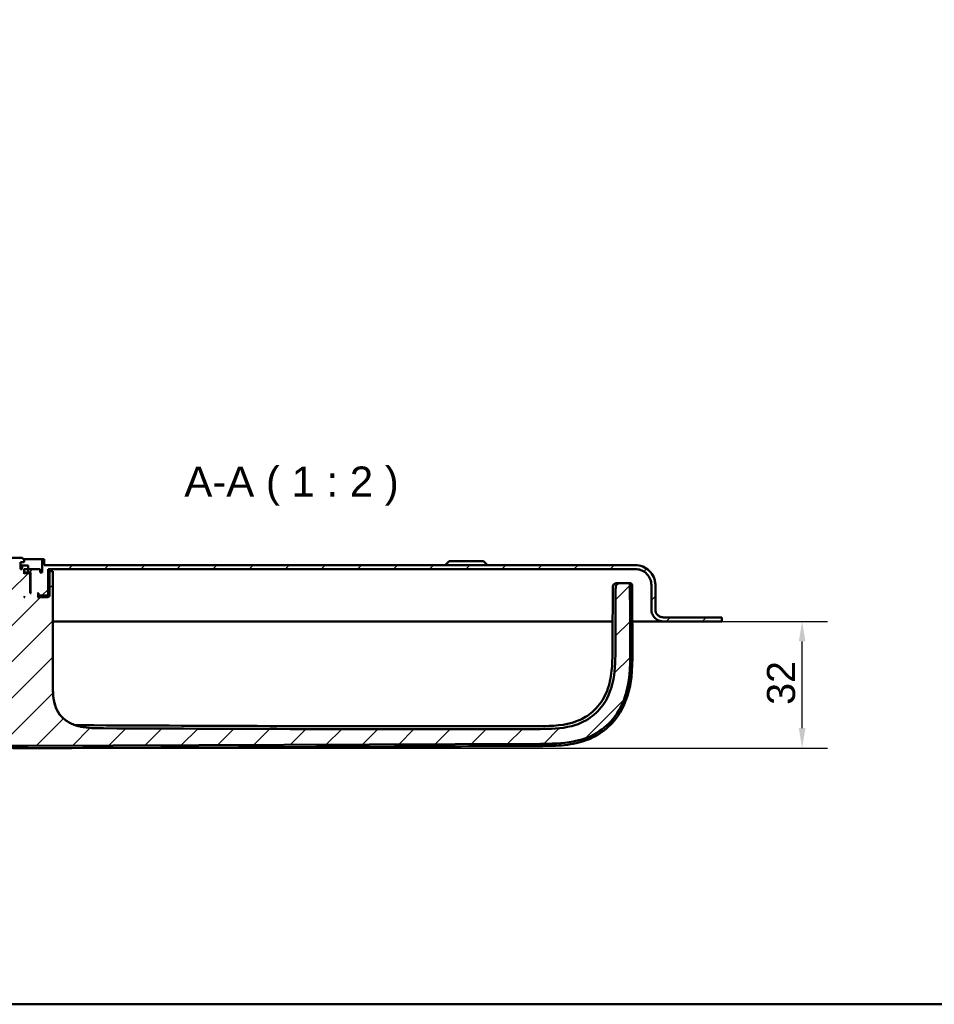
# Model space of a CAD drawing. Header units: millimetres. Extents: x 20 to 833, y 20 to 574.
# Tile 2 of 20: x 134 to 362, y 20 to 265. Entities that reach past the tile are written whole.
import ezdxf

# ---------------------------------------------------------------- set-up
doc = ezdxf.new("R2010")
doc.units = ezdxf.units.MM
doc.header["$LTSCALE"] = 2
for name, color, linetype, lineweight in [('Bemaßungen(DIN)', 7, 'Continuous', 25), ('Sichtbare Kanten(DIN)', 7, 'Continuous', 50), ('Skizziergeometrie(DIN)', 7, 'Continuous', 50), ('Symbole(DIN)', 7, 'Continuous', 25)]:
    doc.layers.add(name, color=color, linetype=linetype, lineweight=lineweight)
doc.layers.add('Schraffur', color=179, linetype='Continuous', lineweight=9, true_color=0x1e1e47)
doc.styles.add('Aktuell-DINGroßer Text', font='arial.ttf')
doc.styles.add('STANDARD-DIN~0', font='arial.ttf')
doc.dimstyles.new('CAD-LAN', dxfattribs={"dimscale": 2, "dimtxt": 3.5, "dimasz": 2.5, "dimexe": 3.175, "dimexo": 0, "dimgap": 0.8, "dimtad": 1, "dimrnd": 1e-08, "dimtxsty": 'STANDARD-DIN~0', "dimcen": 0.09, "dimdle": 10, "dimclrd": 250, "dimclre": 250, "dimclrt": 250, "dimadec": 0, "dimazin": 2, "dimtfac": 1, "dimtmove": 0, "dimatfit": 3, "dimfxl": 1, "dimtolj": 1, "dimtzin": 0, "dimlwd": 25, "dimlwe": 25, "dimarcsym": 0})

# ---------------------------------------------------------------- blocks, each defined once
blk = doc.blocks.new('Ränder Standardrahmen')
at = {"layer": 'Skizziergeometrie(DIN)', "flags": 128}
blk.add_lwpolyline([(10, 10), (10, 287), (410, 287), (410, 10), (10, 10)], dxfattribs=at)
blk = doc.blocks.new('*D24')
at = {"layer": 'Bemaßungen(DIN)', "color": 250, "linetype": 'Continuous', "lineweight": 25, "true_color": 0x3f3f3f, "transparency": 16777216}
for p, q in [((308.65, 115.23), (335, 115.23)), ((328.65, 88.69), (328.65, 110.23)), ((135.53, 83.69), (335, 83.69))]:
    blk.add_line(p, q, dxfattribs=at)
at = {"layer": 'Bemaßungen(DIN)', "color": 250, "linetype": 'Continuous', "true_color": 0x3f3f3f, "transparency": 16777216}
for points in [[(327.82, 110.23), (329.48, 110.23), (328.65, 115.23)], [(327.82, 88.69), (329.48, 88.69), (328.65, 83.69)]]:
    blk.add_solid(points, dxfattribs=at)
at = {"layer": 'Defpoints', "color": 0, "linetype": 'Continuous', "transparency": 16777216}
for p in [(308.65, 115.23), (328.65, 115.23), (135.53, 83.69)]:
    blk.add_point(p, dxfattribs=at)
at = {"layer": 'Bemaßungen(DIN)', "color": 250, "linetype": 'Continuous', "lineweight": 25, "true_color": 0x3f3f3f, "transparency": 16777216, "insert": (319.9, 94.48), "char_height": 7, "attachment_point": 1, "rotation": 90, "style": 'STANDARD-DIN~0'}
blk.add_mtext('\\A1;32', dxfattribs=at)

msp = doc.modelspace()

# ---------------------------------------------------------------- hatches: boundary and pattern name
at = {"layer": 'Schraffur'}
h = msp.add_hatch(dxfattribs=at)
h.set_pattern_fill('ANSI31', color=256, scale=50.8, style=0)
h.set_pattern_definition([(45, (0, 0), (-4.49013, 4.49013), [])])
edge = h.paths.add_edge_path()
edge.add_spline(control_points=[(282.268, 123.312), (282.267, 121.37), (282.261, 119.268), (282.247, 115.174), (282.235, 112.351), (282.22, 108.763)], knot_values=[-1.891864, -1.891864, -1.891864, -1.891864, -1.0763308, -1.0763308, 0, 0, 0, 0], degree=3, periodic=0)
edge.add_spline(control_points=[(282.22, 108.763), (282.209, 106.115), (282.197, 103.44), (281.39, 99.142), (280.834, 97.279), (278.92, 93.99), (277.785, 92.689), (275.19, 90.711), (273.578, 89.801), (268.646, 88.483), (265.96, 88.472), (263.47, 88.463)], knot_values=[-4.200688, -4.200688, -4.200688, -4.200688, -2.9112947, -2.9112947, -2.074408, -2.074408, -1.3660717, -1.3660717, -0.7469973, -0.7469973, 0, 0, 0, 0], degree=3, periodic=0)
edge.add_spline(control_points=[(263.47, 88.463), (244.973, 88.398), (226.476, 88.403), (190.28, 88.484), (172.579, 88.558), (154.88, 88.635)], knot_values=[-11.0978958, -11.0978958, -11.0978958, -11.0978958, -5.5489481, -5.5489481, -0.2389964, -0.2389964, -0.2389964, -0.2389964], degree=3, periodic=0)
edge.add_spline(control_points=[(154.88, 88.635), (152.974, 88.644), (151.048, 88.652), (148.125, 89.268), (147.067, 89.635), (145.305, 90.69), (144.606, 91.299), (143.347, 92.95), (142.958, 93.916), (142.292, 96.41), (142.292, 98.119), (142.292, 99.809)], knot_values=[-1.7163169, -1.7163169, -1.7163169, -1.7163169, -1.2712995, -1.2712995, -1.0043336, -1.0043336, -0.7798142, -0.7798142, -0.5072173, -0.5072173, 0, 0, 0, 0], degree=3, periodic=0)
edge.add_line((142.292, 99.809), (142.292, 125.226))
edge.add_line((142.292, 125.226), (142.292, 127.726))
edge.add_line((142.292, 127.726), (141.449, 127.726))
edge.add_line((141.449, 127.726), (141.449, 121.526))
edge.add_line((141.449, 121.526), (141.149, 121.226))
edge.add_line((141.149, 121.226), (138.449, 121.226))
edge.add_line((138.449, 121.226), (138.649, 121.426))
edge.add_line((138.649, 121.426), (138.649, 122.026))
edge.add_line((138.649, 122.026), (138.449, 122.226))
edge.add_line((138.449, 122.226), (138.749, 122.226))
edge.add_line((138.749, 122.226), (138.749, 121.726))
edge.add_line((138.749, 121.726), (138.849, 121.626))
edge.add_line((138.849, 121.626), (140.949, 121.626))
edge.add_line((140.949, 121.626), (141.149, 121.826))
edge.add_line((141.149, 121.826), (141.149, 128.226))
edge.add_line((141.149, 128.226), (287.149, 128.226))
edge.add_spline(control_points=[(287.149, 128.226), (287.427, 128.226), (287.704, 128.197), (288.24, 128.084), (288.497, 128.002), (289.227, 127.684), (289.664, 127.38), (290.384, 126.633), (290.666, 126.2), (291.051, 125.249), (291.149, 124.742), (291.149, 124.226)], knot_values=[-0.6314442, -0.6314442, -0.6314442, -0.6314442, -0.5478443, -0.5478443, -0.4667749, -0.4667749, -0.3085769, -0.3085769, -0.1547676, -0.1547676, 0, 0, 0, 0], degree=3, periodic=0)
edge.add_line((291.149, 124.226), (291.149, 118.226))
edge.add_spline(control_points=[(291.149, 118.226), (291.149, 118.017), (291.17, 117.809), (291.255, 117.407), (291.316, 117.214), (291.555, 116.667), (291.783, 116.339), (292.343, 115.799), (292.668, 115.588), (293.381, 115.299), (293.762, 115.226), (294.149, 115.226)], knot_values=[-0.4735831, -0.4735831, -0.4735831, -0.4735831, -0.4108832, -0.4108832, -0.3500812, -0.3500812, -0.2314327, -0.2314327, -0.1160757, -0.1160757, 0, 0, 0, 0], degree=3, periodic=0)
edge.add_line((294.149, 115.226), (308.649, 115.226))
edge.add_line((308.649, 115.226), (308.649, 116.226))
edge.add_line((308.649, 116.226), (294.149, 116.226))
edge.add_spline(control_points=[(294.149, 116.226), (294.009, 116.226), (293.871, 116.24), (293.603, 116.296), (293.474, 116.337), (293.109, 116.496), (292.891, 116.648), (292.531, 117.022), (292.39, 117.238), (292.197, 117.714), (292.149, 117.968), (292.149, 118.226)], knot_values=[-0.3157143, -0.3157143, -0.3157143, -0.3157143, -0.2739221, -0.2739221, -0.2333875, -0.2333875, -0.1542884, -0.1542884, -0.0773838, -0.0773838, 0, 0, 0, 0], degree=3, periodic=0)
edge.add_line((292.149, 118.226), (292.149, 124.226))
edge.add_spline(control_points=[(292.149, 124.226), (292.149, 124.574), (292.113, 124.92), (291.972, 125.59), (291.869, 125.912), (291.472, 126.824), (291.092, 127.369), (290.158, 128.269), (289.617, 128.622), (288.428, 129.104), (287.793, 129.226), (287.149, 129.226)], knot_values=[-0.7893052, -0.7893052, -0.7893052, -0.7893052, -0.6848053, -0.6848053, -0.5834686, -0.5834686, -0.3857211, -0.3857211, -0.1934595, -0.1934595, 0, 0, 0, 0], degree=3, periodic=0)
edge.add_line((287.149, 129.226), (140.149, 129.226))
edge.add_line((140.149, 129.226), (140.149, 130.726))
edge.add_line((140.149, 130.726), (139.649, 130.726))
edge.add_line((139.649, 130.726), (139.649, 127.426))
edge.add_line((139.649, 127.426), (139.149, 127.426))
edge.add_line((139.149, 127.426), (139.149, 128.226))
edge.add_line((139.149, 128.226), (136.165, 128.226))
edge.add_line((136.165, 128.226), (136.165, 129.126))
edge.add_line((136.165, 129.126), (134.665, 129.126))
edge.add_line((134.665, 129.126), (134.665, 128.226))
edge.add_line((134.665, 128.226), (134.249, 128.226))
edge.add_line((134.249, 128.226), (134.249, 129.926))
edge.add_line((134.249, 129.926), (135.149, 129.926))
edge.add_line((135.149, 129.926), (135.149, 130.526))
edge.add_line((135.149, 130.526), (134.649, 131.026))
edge.add_line((134.649, 131.026), (131.699, 131.026))
edge.add_line((131.699, 131.026), (131.699, 96.026))
edge.add_line((131.699, 96.026), (122.599, 96.026))
edge.add_line((122.599, 96.026), (122.599, 111.267))
edge.add_line((122.599, 111.267), (113.09, 111.267))
edge.add_line((113.09, 111.267), (112.106, 110.283))
edge.add_line((112.106, 110.283), (112.106, 90.313))
edge.add_spline(control_points=[(112.106, 90.313), (112.106, 90.221), (112.106, 90.128), (112.133, 89.996), (112.149, 89.95), (112.201, 89.863), (112.235, 89.827), (112.357, 89.737), (112.459, 89.699), (112.563, 89.657)], knot_values=[-0.0976377, -0.0976377, -0.0976377, -0.0976377, -0.06823, -0.06823, -0.0514817, -0.0514817, -0.0338045, -0.0338045, -0.0000168, -0.0000168, -0.0000168, -0.0000168], degree=3, periodic=0)
edge.add_spline(control_points=[(112.563, 89.657), (113.278, 89.374), (114.154, 88.915), (115.91, 88.009), (116.416, 87.757), (117.347, 87.347)], knot_values=[-0.563165, -0.563165, -0.563165, -0.563165, -0.3051837, -0.3051837, 0, 0, 0, 0], degree=3, periodic=0)
edge.add_spline(control_points=[(117.347, 87.347), (118.209, 86.967), (119.091, 86.606), (120.767, 85.993), (121.577, 85.726), (122.388, 85.501)], knot_values=[-0.5355122, -0.5355122, -0.5355122, -0.5355122, -0.2526531, -0.2526531, 0, 0, 0, 0], degree=3, periodic=0)
edge.add_spline(control_points=[(122.388, 85.501), (123.191, 85.278), (124.003, 85.093), (125.641, 84.787), (126.465, 84.667), (127.292, 84.572)], knot_values=[-0.4996876, -0.4996876, -0.4996876, -0.4996876, -0.2497852, -0.2497852, 0, 0, 0, 0], degree=3, periodic=0)
edge.add_spline(control_points=[(127.292, 84.572), (128.752, 84.405), (130.208, 84.321), (133.166, 84.24), (134.908, 84.248), (136.081, 84.253)], knot_values=[-0.7012156, -0.7012156, -0.7012156, -0.7012156, -0.3519476, -0.3519476, 0, 0, 0, 0], degree=3, periodic=0)
edge.add_line((136.081, 84.253), (263.554, 84.8))
edge.add_spline(control_points=[(263.554, 84.8), (266.225, 84.811), (268.975, 84.823), (273.527, 85.7), (275.571, 86.32), (279.32, 88.544), (280.826, 89.904), (283.688, 93.756), (284.518, 96.062), (285.915, 101.52), (285.898, 105.225), (285.882, 108.735)], knot_values=[-3.1131628, -3.1131628, -3.1131628, -3.1131628, -2.434694, -2.434694, -1.9860043, -1.9860043, -1.5881655, -1.5881655, -1.0529021, -1.0529021, -0.0000034, -0.0000034, -0.0000034, -0.0000034], degree=3, periodic=0)
edge.add_spline(control_points=[(285.882, 108.735), (285.873, 110.835), (285.855, 115.05), (285.839, 119.991), (285.835, 122.025), (285.834, 124.16)], knot_values=[-1.5544687, -1.5544687, -1.5544687, -1.5544687, -0.6404786, -0.6404786, 0, 0, 0, 0], degree=3, periodic=0)
edge.add_spline(control_points=[(285.834, 124.16), (285.834, 124.265), (285.834, 124.374), (285.797, 124.507), (285.781, 124.544), (285.735, 124.61), (285.707, 124.636), (285.632, 124.683), (285.585, 124.699), (285.453, 124.726), (285.36, 124.726), (285.269, 124.726)], knot_values=[-0.099681, -0.099681, -0.099681, -0.099681, -0.0686628, -0.0686628, -0.0555765, -0.0555765, -0.0431631, -0.0431631, -0.027324, -0.027324, -0.0000075, -0.0000075, -0.0000075, -0.0000075], degree=3, periodic=0)
edge.add_line((285.269, 124.726), (283.679, 124.726))
edge.add_spline(control_points=[(283.679, 124.726), (283.428, 124.726), (283.168, 124.726), (282.836, 124.636), (282.738, 124.595), (282.569, 124.479), (282.501, 124.409), (282.379, 124.22), (282.338, 124.101), (282.268, 123.769), (282.268, 123.538), (282.268, 123.312)], knot_values=[-0.2477944, -0.2477944, -0.2477944, -0.2477944, -0.172615, -0.172615, -0.1390678, -0.1390678, -0.1074884, -0.1074884, -0.0678472, -0.0678472, 0, 0, 0, 0], degree=3, periodic=0)
h.paths.add_polyline_path([(136.649, 127.026), (136.449, 127.226), (135.349, 127.226), (135.149, 127.026), (135.149, 128.226), (136.149, 128.226), (136.149, 127.426), (136.899, 127.426), (136.699, 127.226), (136.699, 122.426), (136.899, 122.226), (136.649, 122.226)], flags=0)
h.paths.add_polyline_path([(135.149, 121.226), (135.149, 121.426), (135.349, 121.226)], flags=0)
edge = h.paths.add_edge_path()
edge.add_line((113.149, 121.226), (112.849, 121.526))
edge.add_line((112.849, 121.526), (112.849, 127.726))
edge.add_line((112.849, 127.726), (112.106, 127.726))
edge.add_line((112.106, 127.726), (112.106, 125.226))
edge.add_line((112.106, 125.226), (112.106, 117.169))
edge.add_line((112.106, 117.169), (113.09, 116.184))
edge.add_line((113.09, 116.184), (122.599, 116.184))
edge.add_line((122.599, 116.184), (122.599, 131.026))
edge.add_line((122.599, 131.026), (119.649, 131.026))
edge.add_line((119.649, 131.026), (119.149, 130.526))
edge.add_line((119.149, 130.526), (119.149, 129.926))
edge.add_line((119.149, 129.926), (120.049, 129.926))
edge.add_line((120.049, 129.926), (120.049, 128.226))
edge.add_line((120.049, 128.226), (119.632, 128.226))
edge.add_line((119.632, 128.226), (119.632, 129.126))
edge.add_line((119.632, 129.126), (118.132, 129.126))
edge.add_line((118.132, 129.126), (118.132, 128.226))
edge.add_line((118.132, 128.226), (115.149, 128.226))
edge.add_line((115.149, 128.226), (115.149, 127.426))
edge.add_line((115.149, 127.426), (114.649, 127.426))
edge.add_line((114.649, 127.426), (114.649, 130.726))
edge.add_line((114.649, 130.726), (114.149, 130.726))
edge.add_line((114.149, 130.726), (114.149, 129.226))
edge.add_line((114.149, 129.226), (105.149, 129.226))
edge.add_spline(control_points=[(105.149, 129.226), (104.801, 129.226), (104.455, 129.19), (103.784, 129.049), (103.463, 128.946), (102.551, 128.549), (102.005, 128.169), (101.105, 127.235), (100.752, 126.694), (100.271, 125.505), (100.149, 124.871), (100.149, 124.226)], knot_values=[-0.7893052, -0.7893052, -0.7893052, -0.7893052, -0.6848053, -0.6848053, -0.5834686, -0.5834686, -0.3857211, -0.3857211, -0.1934595, -0.1934595, 0, 0, 0, 0], degree=3, periodic=0)
edge.add_line((100.149, 124.226), (100.149, 118.226))
edge.add_spline(control_points=[(100.149, 118.226), (100.149, 118.087), (100.134, 117.948), (100.078, 117.68), (100.037, 117.551), (99.878, 117.186), (99.726, 116.968), (99.352, 116.608), (99.136, 116.467), (98.66, 116.275), (98.407, 116.226), (98.149, 116.226)], knot_values=[-0.3157221, -0.3157221, -0.3157221, -0.3157221, -0.2739221, -0.2739221, -0.2333875, -0.2333875, -0.1542884, -0.1542884, -0.0773838, -0.0773838, -0.0000019, -0.0000019, -0.0000019, -0.0000019], degree=3, periodic=0)
edge.add_line((98.149, 116.226), (95.649, 116.226))
edge.add_line((95.649, 116.226), (95.649, 116.196))
edge.add_line((95.649, 116.196), (94.649, 116.196))
edge.add_line((94.649, 116.196), (94.649, 115.226))
edge.add_line((94.649, 115.226), (98.149, 115.226))
edge.add_spline(control_points=[(98.149, 115.226), (98.357, 115.226), (98.565, 115.247), (98.967, 115.332), (99.16, 115.393), (99.708, 115.632), (100.035, 115.86), (100.575, 116.42), (100.786, 116.745), (101.075, 117.458), (101.149, 117.839), (101.149, 118.226)], knot_values=[-0.4735831, -0.4735831, -0.4735831, -0.4735831, -0.4108832, -0.4108832, -0.3500812, -0.3500812, -0.2314327, -0.2314327, -0.1160757, -0.1160757, 0, 0, 0, 0], degree=3, periodic=0)
edge.add_line((101.149, 118.226), (101.149, 124.226))
edge.add_spline(control_points=[(101.149, 124.226), (101.149, 124.504), (101.177, 124.781), (101.29, 125.317), (101.372, 125.574), (101.69, 126.304), (101.994, 126.741), (102.741, 127.461), (103.174, 127.743), (104.126, 128.128), (104.633, 128.226), (105.149, 128.226)], knot_values=[-0.6314442, -0.6314442, -0.6314442, -0.6314442, -0.5478443, -0.5478443, -0.4667749, -0.4667749, -0.3085769, -0.3085769, -0.1547676, -0.1547676, 0, 0, 0, 0], degree=3, periodic=0)
edge.add_line((105.149, 128.226), (113.149, 128.226))
edge.add_line((113.149, 128.226), (113.149, 121.826))
edge.add_line((113.149, 121.826), (113.349, 121.626))
edge.add_line((113.349, 121.626), (115.449, 121.626))
edge.add_line((115.449, 121.626), (115.549, 121.726))
edge.add_line((115.549, 121.726), (115.549, 122.226))
edge.add_line((115.549, 122.226), (115.849, 122.226))
edge.add_line((115.849, 122.226), (115.649, 122.026))
edge.add_line((115.649, 122.026), (115.649, 121.426))
edge.add_line((115.649, 121.426), (115.849, 121.226))
edge.add_line((115.849, 121.226), (113.149, 121.226))
h.paths.add_polyline_path([(119.149, 121.426), (119.149, 121.226), (118.949, 121.226)], flags=0)
h.paths.add_polyline_path([(117.849, 127.226), (117.649, 127.026), (117.649, 122.226), (117.399, 122.226), (117.599, 122.426), (117.599, 127.226), (117.399, 127.426), (118.149, 127.426), (118.149, 128.226), (119.149, 128.226), (119.149, 127.026), (118.949, 127.226)], flags=0)

# ---------------------------------------------------------------- linework, layer by layer
at = {"layer": 'Sichtbare Kanten(DIN)'}
for p, q in [((134.649, 131.026), (131.699, 131.026)), ((134.249, 128.226), (134.249, 129.926)), ((134.249, 129.926), (135.149, 129.926)), ((134.249, 128.226), (134.249, 129.926)), ((135.149, 130.526), (134.649, 131.026)), ((134.649, 131.026), (134.649, 131.026)), ((134.649, 131.026), (135.149, 130.526)), ((134.949, 130.726), (139.649, 130.726)), ((135.149, 129.926), (135.149, 130.526)), ((135.149, 130.526), (135.149, 130.526)), ((135.149, 129.926), (135.149, 130.526)), ((135.149, 129.926), (135.149, 129.926)), ((140.149, 130.726), (139.649, 130.726)), ((139.649, 130.726), (139.649, 127.426)), ((140.149, 129.226), (140.149, 130.726)), ((140.149, 130.726), (140.149, 130.726)), ((140.149, 130.726), (140.149, 129.226)), ((240.899, 130.226), (239.899, 129.226)), ((240.899, 130.226), (249.399, 130.226)), ((249.399, 130.226), (250.399, 129.226)), ((134.665, 129.126), (134.249, 129.126)), ((134.665, 128.226), (134.249, 128.226)), ((136.165, 129.126), (134.665, 129.126)), ((134.665, 129.126), (134.665, 128.226)), ((135.149, 127.026), (135.149, 128.226)), ((135.149, 128.226), (136.149, 128.226)), ((135.149, 127.026), (135.149, 128.226)), ((136.149, 127.426), (135.149, 127.426)), ((136.149, 128.226), (136.149, 127.426)), ((136.149, 127.426), (136.899, 127.426)), ((136.165, 128.226), (136.165, 129.126)), ((136.165, 129.126), (136.165, 129.126)), ((136.165, 129.126), (136.165, 128.226)), ((139.149, 128.226), (136.165, 128.226)), ((136.899, 127.426), (136.699, 127.226)), ((139.149, 127.426), (139.149, 128.226)), ((139.149, 128.226), (139.149, 128.226)), ((139.149, 127.426), (139.149, 128.226)), ((139.649, 127.426), (139.149, 127.426)), ((287.149, 129.226), (140.149, 129.226)), ((141.149, 121.826), (141.149, 128.226)), ((141.149, 128.226), (287.149, 128.226)), ((141.149, 128.226), (141.149, 121.826)), ((141.449, 127.726), (141.149, 127.726)), ((142.292, 127.726), (141.449, 127.726)), ((141.449, 127.726), (141.449, 121.526)), ((142.292, 125.226), (142.292, 127.726)), ((142.292, 125.226), (142.292, 127.726)), ((135.349, 127.226), (135.149, 127.026)), ((135.349, 127.226), (135.149, 127.226)), ((136.449, 127.226), (135.349, 127.226)), ((136.649, 127.026), (136.449, 127.226)), ((136.449, 127.226), (136.699, 127.226)), ((136.449, 127.226), (136.449, 127.226)), ((136.449, 127.226), (136.649, 127.026)), ((136.649, 122.226), (136.649, 127.026)), ((136.649, 127.026), (136.649, 127.026)), ((136.649, 127.026), (136.649, 122.226)), ((136.699, 127.226), (136.699, 122.426)), ((142.292, 99.809), (142.292, 125.226)), ((142.292, 125.226), (142.292, 99.809)), ((283.679, 124.726), (282.976, 124.726)), ((285.269, 124.726), (283.679, 124.726)), ((291.149, 124.226), (291.149, 118.226)), ((292.149, 118.226), (292.149, 124.226)), ((292.149, 124.226), (292.149, 124.226)), ((292.149, 118.226), (292.149, 124.226)), ((135.149, 121.226), (135.149, 121.426)), ((135.149, 121.426), (135.349, 121.226)), ((135.149, 121.226), (135.149, 121.426)), ((135.349, 121.226), (135.149, 121.226)), ((136.699, 122.426), (136.649, 122.426)), ((136.899, 122.226), (136.649, 122.226)), ((136.699, 122.426), (136.899, 122.226)), ((138.649, 122.026), (138.449, 122.226)), ((138.449, 122.226), (138.749, 122.226)), ((138.449, 122.226), (138.649, 122.026)), ((138.449, 121.226), (138.649, 121.426)), ((138.449, 121.226), (138.649, 121.426)), ((141.149, 121.226), (138.449, 121.226)), ((138.649, 121.426), (138.649, 122.026)), ((138.649, 122.026), (138.649, 122.026)), ((138.649, 122.026), (138.649, 121.426)), ((138.749, 121.726), (138.649, 121.726)), ((138.649, 121.626), (138.849, 121.626)), ((141.449, 121.526), (138.649, 121.526)), ((138.649, 121.426), (138.649, 121.426)), ((138.749, 122.226), (138.749, 121.726)), ((138.749, 121.726), (138.849, 121.626)), ((138.849, 121.626), (140.949, 121.626)), ((140.949, 121.626), (141.149, 121.826)), ((140.949, 121.626), (141.149, 121.826)), ((140.949, 121.626), (140.949, 121.626)), ((141.149, 121.826), (141.149, 121.826)), ((141.449, 121.526), (141.149, 121.226)), ((268.61, 115.226), (142.292, 115.226)), ((281.519, 115.226), (268.61, 115.226)), ((281.552, 115.226), (281.552, 115.226)), ((288.837, 115.226), (286.417, 115.226)), ((294.149, 115.226), (288.837, 115.226)), ((308.649, 116.226), (294.149, 116.226)), ((294.149, 115.226), (308.649, 115.226)), ((308.649, 115.226), (308.649, 116.226)), ((308.649, 115.226), (308.649, 116.196)), ((308.649, 115.226), (308.649, 115.226)), ((136.081, 84.253), (263.554, 84.8))]:
    msp.add_line(p, q, dxfattribs=at)
for points, degree, knots in [([(292.149, 124.226), (292.149, 124.574), (292.113, 124.92), (291.972, 125.59), (291.869, 125.912), (291.472, 126.824), (291.092, 127.369), (290.158, 128.269), (289.617, 128.622), (288.428, 129.104), (287.793, 129.226), (287.149, 129.226)], 3, [-0.78930523, -0.78930523, -0.78930523, -0.78930523, -0.68480532, -0.68480532, -0.58346864, -0.58346864, -0.38572109, -0.38572109, -0.19345948, -0.19345948, 0, 0, 0, 0]), ([(287.149, 128.226), (287.427, 128.226), (287.704, 128.197), (288.24, 128.084), (288.497, 128.002), (289.227, 127.684), (289.664, 127.38), (290.384, 126.633), (290.666, 126.2), (291.051, 125.249), (291.149, 124.742), (291.149, 124.226)], 3, [-0.63144419, -0.63144419, -0.63144419, -0.63144419, -0.54784426, -0.54784426, -0.46677491, -0.46677491, -0.30857687, -0.30857687, -0.15476759, -0.15476759, 0, 0, 0, 0]), ([(281.539, 123.307), (281.54, 123.471), (281.539, 123.636), (281.567, 123.93), (281.591, 124.063), (281.663, 124.248), (281.693, 124.307), (281.769, 124.415), (281.815, 124.465), (281.919, 124.548), (281.976, 124.582), (282.158, 124.663), (282.292, 124.691), (282.555, 124.721), (282.687, 124.724), (282.834, 124.725), (282.851, 124.726), (282.883, 124.726), (282.9, 124.726), (282.919, 124.726), (282.922, 124.726), (282.932, 124.726), (282.937, 124.726), (282.943, 124.726), (282.944, 124.726), (282.947, 124.726), (282.947, 124.726), (282.948, 124.726), (282.948, 124.726), (282.949, 124.726), (282.949, 124.726), (282.949, 124.726), (282.949, 124.726), (282.95, 124.726), (282.95, 124.726), (282.951, 124.726), (282.951, 124.726), (282.951, 124.726), (282.951, 124.726), (282.952, 124.726), (282.952, 124.726), (282.952, 124.726), (282.952, 124.726), (282.952, 124.726), (282.952, 124.726), (282.957, 124.726), (282.97, 124.726), (282.946, 124.726)], 3, [0, 0, 0, 0, 0.04919519, 0.04919519, 0.08880794, 0.08880794, 0.10860502, 0.10860502, 0.12847003, 0.12847003, 0.14831228, 0.14831228, 0.18826396, 0.18826396, 0.2276899, 0.2276899, 0.23260935, 0.23260935, 0.23756888, 0.23756888, 0.23880471, 0.23880471, 0.24132123, 0.24132123, 0.24255099, 0.24255099, 0.2428589, 0.2428589, 0.24293606, 0.24293606, 0.24297482, 0.24297482, 0.24299419, 0.24299419, 0.24314959, 0.24314959, 0.24363332, 0.24363332, 0.24464439, 0.24464439, 0.24563165, 0.24563165, 0.24569145, 0.24569145, 0.24570637, 0.24570637, 0.27123589, 0.27123589, 0.27123589, 0.27123589]), ([(282.268, 123.312), (282.267, 121.37), (282.261, 119.268), (282.247, 115.174), (282.235, 112.351), (282.22, 108.763)], 3, [-1.891864, -1.891864, -1.891864, -1.891864, -1.0763308, -1.0763308, 0, 0, 0, 0]), ([(283.679, 124.726), (283.428, 124.726), (283.168, 124.726), (282.836, 124.636), (282.738, 124.595), (282.569, 124.479), (282.501, 124.409), (282.379, 124.22), (282.338, 124.101), (282.268, 123.769), (282.268, 123.538), (282.268, 123.312)], 3, [-0.24779439, -0.24779439, -0.24779439, -0.24779439, -0.17261504, -0.17261504, -0.13906776, -0.13906776, -0.10748844, -0.10748844, -0.06784722, -0.06784722, 0, 0, 0, 0]), ([(285.834, 124.16), (285.834, 124.265), (285.834, 124.374), (285.797, 124.507), (285.781, 124.544), (285.735, 124.61), (285.707, 124.636), (285.632, 124.683), (285.585, 124.699), (285.453, 124.726), (285.36, 124.726), (285.269, 124.726)], 3, [-0.099680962, -0.099680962, -0.099680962, -0.099680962, -0.068662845, -0.068662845, -0.055576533, -0.055576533, -0.043163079, -0.043163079, -0.027323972, -0.027323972, -0.000007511, -0.000007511, -0.000007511, -0.000007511]), ([(285.272, 124.726), (285.272, 124.726), (285.272, 124.726), (285.27, 124.726), (285.269, 124.726), (285.269, 124.726), (285.269, 124.726), (285.269, 124.726)], 5, [1.21227564, 1.21227564, 1.21227564, 1.21227564, 1.21227564, 1.21227564, 1.22185908, 1.30884423, 1.39586256, 1.39586256, 1.39586256, 1.39586256, 1.39586256, 1.39586256]), ([(285.276, 124.726), (285.277, 124.726), (285.278, 124.726), (285.281, 124.726), (285.283, 124.726), (285.286, 124.726), (285.287, 124.726), (285.291, 124.726), (285.293, 124.726), (285.297, 124.726), (285.3, 124.726), (285.307, 124.726), (285.311, 124.726), (285.321, 124.726), (285.327, 124.726), (285.344, 124.725), (285.351, 124.725), (285.36, 124.725), (285.361, 124.725), (285.361, 124.725)], 3, [0, 0, 0, 0, 0.000403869, 0.000403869, 0.000877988, 0.000877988, 0.001462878, 0.001462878, 0.002335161, 0.002335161, 0.003830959, 0.003830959, 0.006782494, 0.006782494, 0.013501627, 0.013501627, 0.030702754, 0.030702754, 0.044986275, 0.044986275, 0.044986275, 0.044986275]), ([(285.29, 124.726), (285.29, 124.726), (285.29, 124.726), (285.29, 124.726), (285.29, 124.726), (285.29, 124.726), (285.29, 124.726), (285.291, 124.726), (285.292, 124.726), (285.295, 124.726), (285.297, 124.726), (285.301, 124.726), (285.304, 124.726), (285.309, 124.726), (285.312, 124.726), (285.318, 124.726), (285.322, 124.726), (285.33, 124.726), (285.334, 124.726), (285.351, 124.726), (285.36, 124.725), (285.382, 124.725), (285.388, 124.725), (285.388, 124.725)], 3, [0, 0, 0, 0, 0.000010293, 0.000010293, 0.000026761, 0.000026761, 0.000059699, 0.000059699, 0.000324, 0.000324, 0.000855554, 0.000855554, 0.001921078, 0.001921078, 0.003044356, 0.003044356, 0.005529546, 0.005529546, 0.00883727, 0.00883727, 0.021769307, 0.021769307, 0.048439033, 0.048439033, 0.048439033, 0.048439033]), ([(285.314, 124.726), (285.311, 124.726), (285.309, 124.726), (285.306, 124.726), (285.303, 124.726), (285.301, 124.726), (285.301, 124.726)], 5, [0.804633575, 0.804633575, 0.804633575, 0.804633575, 0.804633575, 0.804633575, 0.873918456, 0.891515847, 0.891515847, 0.891515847, 0.891515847, 0.891515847, 0.891515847]), ([(285.314, 124.726), (285.317, 124.726), (285.319, 124.726), (285.325, 124.726), (285.327, 124.726), (285.332, 124.726), (285.335, 124.726), (285.342, 124.726), (285.345, 124.726), (285.354, 124.726), (285.358, 124.726), (285.371, 124.726), (285.378, 124.726), (285.398, 124.725), (285.407, 124.725), (285.428, 124.725), (285.435, 124.724), (285.435, 124.724)], 3, [0, 0, 0, 0, 0.000852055, 0.000852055, 0.001661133, 0.001661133, 0.002718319, 0.002718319, 0.004337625, 0.004337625, 0.007196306, 0.007196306, 0.01298065, 0.01298065, 0.026138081, 0.026138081, 0.049714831, 0.049714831, 0.049714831, 0.049714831]), ([(285.349, 124.726), (285.349, 124.726), (285.349, 124.726), (285.349, 124.726), (285.349, 124.726), (285.349, 124.726), (285.349, 124.726), (285.351, 124.726), (285.352, 124.726), (285.356, 124.726), (285.358, 124.726), (285.365, 124.726), (285.37, 124.726), (285.378, 124.726), (285.382, 124.726), (285.396, 124.726), (285.404, 124.726), (285.442, 124.725), (285.459, 124.725), (285.492, 124.724), (285.501, 124.723), (285.501, 124.723)], 3, [0, 0, 0, 0, 0.000011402, 0.000011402, 0.000034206, 0.000034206, 0.000079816, 0.000079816, 0.000445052, 0.000445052, 0.001177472, 0.001177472, 0.002650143, 0.002650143, 0.004115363, 0.004115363, 0.008291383, 0.008291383, 0.025136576, 0.025136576, 0.05018575, 0.05018575, 0.05018575, 0.05018575]), ([(285.411, 124.726), (285.41, 124.726), (285.405, 124.726), (285.4, 124.727), (285.395, 124.727), (285.39, 124.726), (285.387, 124.726)], 5, [0.419921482, 0.419921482, 0.419921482, 0.419921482, 0.419921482, 0.419921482, 0.438992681, 0.492309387, 0.492309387, 0.492309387, 0.492309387, 0.492309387, 0.492309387]), ([(285.398, 124.726), (285.399, 124.726), (285.399, 124.726), (285.399, 124.726), (285.399, 124.726), (285.4, 124.726), (285.4, 124.726), (285.401, 124.726), (285.402, 124.726), (285.404, 124.726), (285.406, 124.726), (285.412, 124.726), (285.417, 124.726), (285.429, 124.726), (285.437, 124.726), (285.458, 124.726), (285.47, 124.726), (285.489, 124.726), (285.498, 124.726), (285.528, 124.725), (285.544, 124.724), (285.569, 124.723), (285.577, 124.722), (285.583, 124.722), (285.584, 124.721), (285.585, 124.721), (285.585, 124.721), (285.586, 124.721), (285.586, 124.721), (285.586, 124.721)], 3, [0, 0, 0, 0, 0.000024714, 0.000024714, 0.000074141, 0.000074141, 0.000172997, 0.000172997, 0.000377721, 0.000377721, 0.00092406, 0.00092406, 0.002319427, 0.002319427, 0.004896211, 0.004896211, 0.009940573, 0.009940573, 0.014630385, 0.014630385, 0.028960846, 0.028960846, 0.043238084, 0.043238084, 0.047984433, 0.047984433, 0.049566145, 0.049566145, 0.052942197, 0.052942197, 0.052942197, 0.052942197]), ([(285.473, 124.727), (285.483, 124.727), (285.492, 124.727), (285.51, 124.727), (285.519, 124.727), (285.537, 124.727), (285.546, 124.727), (285.566, 124.727), (285.576, 124.726), (285.6, 124.726), (285.612, 124.725), (285.641, 124.724), (285.654, 124.723), (285.677, 124.721), (285.684, 124.72), (285.684, 124.72)], 3, [0, 0, 0, 0, 0.002845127, 0.002845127, 0.005649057, 0.005649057, 0.009033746, 0.009033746, 0.013894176, 0.013894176, 0.021670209, 0.021670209, 0.034751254, 0.034751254, 0.05437287, 0.05437287, 0.05437287, 0.05437287]), ([(285.58, 124.728), (285.58, 124.728), (285.58, 124.728), (285.58, 124.728), (285.58, 124.728), (285.58, 124.728), (285.581, 124.728), (285.581, 124.728), (285.581, 124.728), (285.583, 124.728), (285.585, 124.728), (285.589, 124.728), (285.592, 124.728), (285.606, 124.728), (285.617, 124.728), (285.638, 124.728), (285.648, 124.728), (285.676, 124.728), (285.692, 124.727), (285.735, 124.725), (285.757, 124.724), (285.81, 124.719), (285.827, 124.717), (285.828, 124.717), (285.828, 124.717), (285.828, 124.717)], 3, [0, 0, 0, 0, 0.000013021, 0.000013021, 0.000039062, 0.000039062, 0.000091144, 0.000091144, 0.000195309, 0.000195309, 0.000612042, 0.000612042, 0.001445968, 0.001445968, 0.0048141, 0.0048141, 0.008167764, 0.008167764, 0.014892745, 0.014892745, 0.028343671, 0.028343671, 0.055500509, 0.055500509, 0.056080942, 0.056080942, 0.056080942, 0.056080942]), ([(285.691, 124.726), (285.69, 124.725), (285.681, 124.724), (285.673, 124.723), (285.665, 124.722), (285.657, 124.721), (285.65, 124.721)], 5, [0, 0, 0, 0, 0, 0, 0.004066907, 0.037269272, 0.037269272, 0.037269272, 0.037269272, 0.037269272, 0.037269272]), ([(285.709, 124.727), (285.74, 124.727), (285.772, 124.727), (285.831, 124.725), (285.859, 124.724), (285.919, 124.72), (285.95, 124.716), (286.02, 124.703), (286.057, 124.692), (286.134, 124.659), (286.171, 124.635), (286.245, 124.568), (286.278, 124.521), (286.319, 124.431), (286.332, 124.395), (286.359, 124.291), (286.371, 124.215), (286.384, 124.06), (286.388, 123.978), (286.393, 123.774), (286.395, 123.649), (286.397, 123.252), (286.397, 122.978), (286.396, 121.886), (286.398, 121.066), (286.408, 117.6), (286.417, 114.954), (286.428, 112.307)], 3, [0, 0, 0, 0, 0.0093321, 0.0093321, 0.0181418, 0.0181418, 0.0291121, 0.0291121, 0.0448027, 0.0448027, 0.0658709, 0.0658709, 0.0937952, 0.0937952, 0.1091284, 0.1091284, 0.1346363, 0.1346363, 0.1595588, 0.1595588, 0.1968642, 0.1968642, 0.2788303, 0.2788303, 0.5246343, 0.5246343, 1.3186354, 1.3186354, 1.3186354, 1.3186354]), ([(285.882, 108.735), (285.873, 110.835), (285.855, 115.05), (285.839, 119.991), (285.835, 122.025), (285.834, 124.16)], 3, [-1.5544687, -1.5544687, -1.5544687, -1.5544687, -0.6404786, -0.6404786, 0, 0, 0, 0]), ([(291.149, 118.226), (291.149, 118.017), (291.17, 117.809), (291.255, 117.407), (291.316, 117.214), (291.555, 116.667), (291.783, 116.339), (292.343, 115.799), (292.668, 115.588), (293.381, 115.299), (293.762, 115.226), (294.149, 115.226)], 3, [-0.47358314, -0.47358314, -0.47358314, -0.47358314, -0.41088319, -0.41088319, -0.35008119, -0.35008119, -0.23143265, -0.23143265, -0.11607569, -0.11607569, 0, 0, 0, 0]), ([(294.149, 116.226), (294.009, 116.226), (293.871, 116.24), (293.603, 116.296), (293.474, 116.337), (293.109, 116.496), (292.891, 116.648), (292.531, 117.022), (292.39, 117.238), (292.197, 117.714), (292.149, 117.968), (292.149, 118.226)], 3, [-0.31571434, -0.31571434, -0.31571434, -0.31571434, -0.27392213, -0.27392213, -0.23338746, -0.23338746, -0.15428844, -0.15428844, -0.07738379, -0.07738379, 0, 0, 0, 0]), ([(286.428, 112.307), (286.446, 108.137), (286.658, 103.916), (285.524, 97.295), (284.702, 94.789), (282.828, 91.682), (282.179, 90.805), (280.25, 88.686), (278.805, 87.558), (275.744, 85.895), (274.112, 85.315), (270.539, 84.509), (268.564, 84.341), (263.322, 84.175), (260.04, 84.223), (246.919, 84.168), (237.079, 84.125), (197.721, 83.956), (168.202, 83.833), (133.129, 83.678), (127.422, 83.529), (120.771, 85.369), (119.482, 85.821), (117.426, 86.703), (116.61, 87.1), (115.213, 87.848), (114.605, 88.206), (113.615, 88.828), (113.223, 89.097), (112.414, 89.674), (112.359, 89.732), (112.297, 89.78), (112.29, 89.786), (112.275, 89.797), (112.274, 89.798), (112.269, 89.802), (112.268, 89.803), (112.268, 89.803)], 3, [0, 0, 0, 0, 1.2511093, 1.2511093, 2.0152234, 2.0152234, 2.3395269, 2.3395269, 2.8747172, 2.8747172, 3.3845818, 3.3845818, 3.9735927, 3.9735927, 4.957864, 4.957864, 7.9097962, 7.9097962, 16.765593, 16.765593, 18.4318013, 18.4318013, 18.8369565, 18.8369565, 19.1172092, 19.1172092, 19.370649, 19.370649, 19.6250062, 19.6250062, 20.1400804, 20.1400804, 20.3672135, 20.3672135, 20.4804726, 20.4804726, 20.5325273, 20.5325273, 20.5325273, 20.5325273]), ([(282.22, 108.763), (282.209, 106.115), (282.197, 103.44), (281.39, 99.142), (280.834, 97.279), (278.92, 93.99), (277.785, 92.689), (275.19, 90.711), (273.578, 89.801), (268.646, 88.483), (265.96, 88.472), (263.47, 88.463)], 3, [-4.200688, -4.200688, -4.200688, -4.200688, -2.9112947, -2.9112947, -2.074408, -2.074408, -1.3660717, -1.3660717, -0.7469973, -0.7469973, 0, 0, 0, 0]), ([(263.47, 89.195), (266.509, 89.205), (269.668, 89.302), (273.782, 90.856), (275.001, 91.528), (276.724, 92.89), (277.331, 93.479), (278.965, 95.419), (279.796, 96.967), (280.886, 100.166), (281.176, 101.848), (281.477, 105.264), (281.484, 107.016), (281.491, 108.763)], 3, [0, 0, 0, 0, 0.9118531, 0.9118531, 1.3195542, 1.3195542, 1.5708318, 1.5708318, 2.0803301, 2.0803301, 2.5847827, 2.5847827, 3.1091113, 3.1091113, 3.1091113, 3.1091113]), ([(263.554, 84.8), (266.225, 84.811), (268.975, 84.823), (273.527, 85.7), (275.571, 86.32), (279.32, 88.544), (280.826, 89.904), (283.688, 93.756), (284.518, 96.062), (285.915, 101.52), (285.898, 105.225), (285.882, 108.735)], 3, [-3.1131628, -3.1131628, -3.1131628, -3.1131628, -2.434694, -2.434694, -1.9860043, -1.9860043, -1.5881655, -1.5881655, -1.0529021, -1.0529021, -0.0000034, -0.0000034, -0.0000034, -0.0000034]), ([(154.88, 88.635), (152.974, 88.644), (151.048, 88.652), (148.125, 89.268), (147.067, 89.635), (145.305, 90.69), (144.606, 91.299), (143.347, 92.95), (142.958, 93.916), (142.292, 96.41), (142.292, 98.119), (142.292, 99.809)], 3, [-1.7163169, -1.7163169, -1.7163169, -1.7163169, -1.2712995, -1.2712995, -1.0043336, -1.0043336, -0.7798142, -0.7798142, -0.5072173, -0.5072173, 0, 0, 0, 0]), ([(142.292, 99.809), (142.292, 98.767), (142.292, 97.722), (142.471, 95.903), (142.609, 95.122), (143.101, 93.569), (143.482, 92.79), (144.491, 91.433), (145.132, 90.84), (146.19, 90.148), (146.559, 89.946), (147.319, 89.598), (147.713, 89.45), (148.134, 89.318), (148.159, 89.31), (148.196, 89.299), (148.208, 89.295), (148.232, 89.288), (148.243, 89.285), (148.264, 89.279), (148.273, 89.276), (148.295, 89.269), (148.305, 89.267), (148.577, 89.187), (148.588, 89.188), (148.67, 89.168), (148.684, 89.165), (148.684, 89.165)], 3, [0, 0, 0, 0, 0.3126645, 0.3126645, 0.5481011, 0.5481011, 0.8013153, 0.8013153, 1.0553855, 1.0553855, 1.1807534, 1.1807534, 1.3060282, 1.3060282, 1.3138491, 1.3138491, 1.3177635, 1.3177635, 1.3216999, 1.3216999, 1.3256591, 1.3256591, 1.3336103, 1.3336103, 1.5883823, 1.5883823, 1.7007438, 1.7007438, 1.7007438, 1.7007438]), ([(147.742, 89.448), (147.978, 89.437), (148.215, 89.429), (149.793, 89.381), (151.143, 89.385), (152.49, 89.379)], 3, [0.16889575, 0.16889575, 0.16889575, 0.16889575, 0.24024981, 0.24024981, 0.64438957, 0.64438957, 0.64438957, 0.64438957]), ([(152.49, 89.379), (185.823, 89.234), (219.156, 89.096), (256.15, 89.172), (259.81, 89.182), (263.47, 89.195)], 3, [0, 0, 0, 0, 10.0000254, 10.0000254, 11.0980296, 11.0980296, 11.0980296, 11.0980296]), ([(263.47, 88.463), (244.973, 88.398), (226.476, 88.403), (190.28, 88.484), (172.579, 88.558), (154.88, 88.635)], 3, [-11.0978958, -11.0978958, -11.0978958, -11.0978958, -5.5489481, -5.5489481, -0.2389964, -0.2389964, -0.2389964, -0.2389964]), ([(127.292, 84.572), (128.752, 84.405), (130.208, 84.321), (133.166, 84.24), (134.908, 84.248), (136.081, 84.253)], 3, [-0.70121556, -0.70121556, -0.70121556, -0.70121556, -0.35194763, -0.35194763, 0, 0, 0, 0])]:
    msp.add_open_spline(points, degree=degree, knots=knots, dxfattribs=at)
for points, degree in [([(281.491, 108.764), (281.512, 113.611), (281.537, 118.459), (281.539, 123.307)], 3), ([(282.976, 124.726), (282.966, 124.726), (282.956, 124.726), (282.946, 124.726), (282.936, 124.726), (282.926, 124.726)], 5), ([(285.473, 124.727), (285.469, 124.727), (285.465, 124.727), (285.462, 124.727), (285.458, 124.727), (285.454, 124.726)], 5), ([(285.709, 124.725), (285.706, 124.726), (285.704, 124.726), (285.701, 124.726)], 3)]:
    msp.add_open_spline(points, degree=degree, dxfattribs=at)

# ---------------------------------------------------------------- block references
at = {"xscale": 2, "yscale": 2, "zscale": 2}
msp.add_blockref('Ränder Standardrahmen', (0, 0), dxfattribs=at)

# ---------------------------------------------------------------- texts
at = {"layer": 'Symbole(DIN)', "color": 7, "insert": (174.997, 144.026), "char_height": 7.4676, "attachment_point": 7, "style": 'Aktuell-DINGroßer Text'}
msp.add_mtext('A-A ( 1 : 2 )', dxfattribs=at)

# ---------------------------------------------------------------- dimensions: what is measured, and where the dimension line sits
at = {"layer": 'Bemaßungen(DIN)', "color": 250, "linetype": 'Continuous', "lineweight": 25, "true_color": 0x3f3f3f}
dim = msp.add_linear_dim(base=(328.649, 115.226), p1=(135.534, 83.687), p2=(308.649, 115.226), angle=270, dimstyle='CAD-LAN', override={"dimgap": 0.8, "dimdec": 0, "dimtol": 0, "dimlim": 0, "dimtp": 0, "dimtm": 0, "dimtdec": 2, "dimtofl": 0, "dimatfit": 1}, dxfattribs=at)
dim.commit()
dim.dimension.update_dxf_attribs({"geometry": '*D24', "text_midpoint": (328.649, 99.458), "dimtype": 160})

doc.saveas('drawing.dxf')
